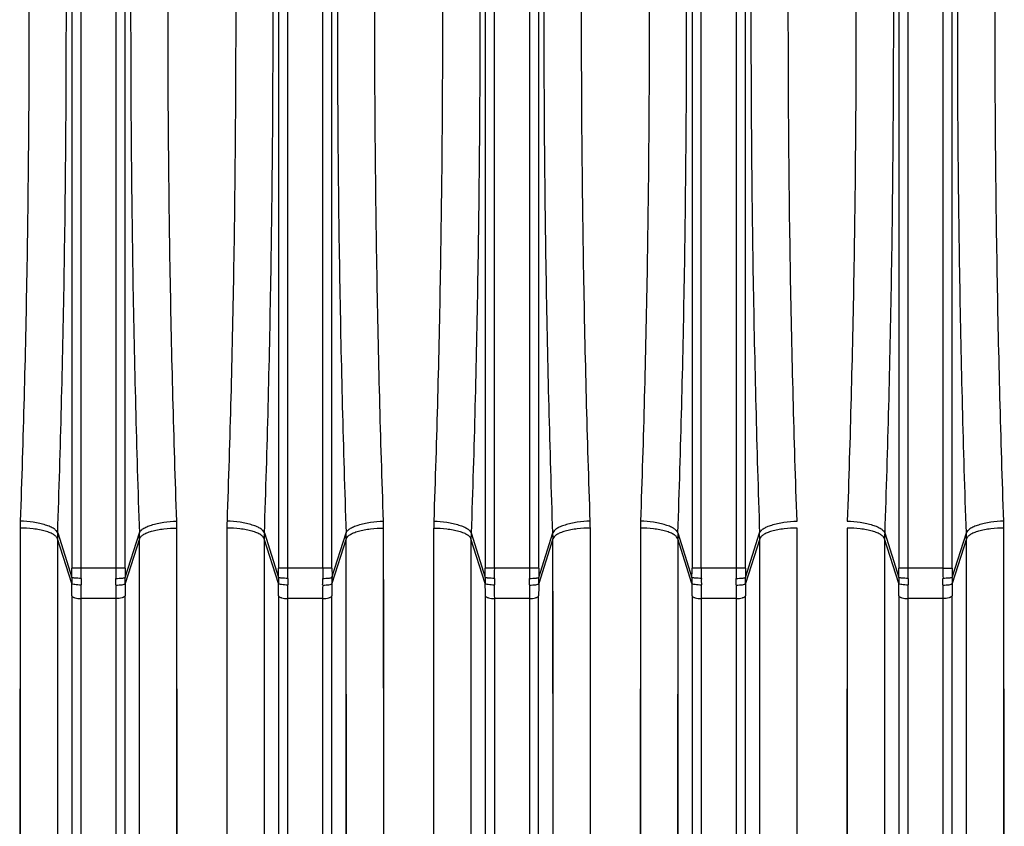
# Model space of a CAD drawing. Extents: x -1404 to 1181, y 8 to 1628.
# Tile 40 of 75: x -677 to -572, y 1373 to 1458. Entities that reach past the tile are written whole.
import ezdxf

# ---------------------------------------------------------------- set-up
doc = ezdxf.new("R2010")
doc.units = 0
doc.header["$LTSCALE"] = 65.395
doc.layers.add('SG48_1', color=7, linetype='CONTINUOUS')

msp = doc.modelspace()

# ---------------------------------------------------------------- linework, layer by layer
at = {"layer": 'SG48_1', "color": 9, "linetype": 'CONTINUOUS'}
for p, q in [((-671.25, 1516.71), (-671.25, 1399.99)), ((-670.26, 1399.99), (-670.26, 1516.71)), ((-666.56, 1516.71), (-666.56, 1399.99)), ((-665.56, 1399.99), (-665.56, 1516.71)), ((-649.25, 1516.71), (-649.25, 1399.99)), ((-648.26, 1399.99), (-648.26, 1516.71)), ((-644.56, 1516.71), (-644.56, 1399.99)), ((-643.56, 1399.99), (-643.56, 1516.71)), ((-627.25, 1516.71), (-627.25, 1399.99)), ((-626.26, 1399.99), (-626.26, 1516.71)), ((-622.56, 1516.71), (-622.56, 1399.99)), ((-621.56, 1399.99), (-621.56, 1516.71)), ((-605.25, 1516.71), (-605.25, 1399.99)), ((-604.26, 1399.99), (-604.26, 1516.71)), ((-600.56, 1516.71), (-600.56, 1399.99)), ((-599.56, 1399.99), (-599.56, 1516.71)), ((-583.25, 1516.71), (-583.25, 1399.99)), ((-582.26, 1399.99), (-582.26, 1516.71)), ((-578.56, 1516.71), (-578.56, 1399.99)), ((-577.56, 1399.99), (-577.56, 1516.71)), ((-672.77, 1403.11), (-672.81, 1307.58)), ((-671.26, 1398.35), (-672.77, 1403.11)), ((-672.75, 1403.74), (-671.26, 1399.01)), ((-665.56, 1399.01), (-664.06, 1403.74)), ((-664.05, 1403.11), (-665.56, 1398.35)), ((-664, 1307.58), (-664.05, 1403.11)), ((-664.04, 1392.01), (-664.05, 1403.11)), ((-650.77, 1403.11), (-650.81, 1307.58)), ((-649.26, 1398.35), (-650.77, 1403.11)), ((-650.75, 1403.74), (-649.26, 1399.01)), ((-643.56, 1399.01), (-642.06, 1403.74)), ((-642.05, 1403.11), (-643.56, 1398.35)), ((-642, 1307.58), (-642.05, 1403.11)), ((-642.04, 1392.01), (-642.05, 1403.11)), ((-628.77, 1403.11), (-628.81, 1307.58)), ((-627.26, 1398.35), (-628.77, 1403.11)), ((-628.75, 1403.74), (-627.26, 1399.01)), ((-621.56, 1399.01), (-620.06, 1403.74)), ((-620.05, 1403.11), (-621.56, 1398.35)), ((-620, 1307.58), (-620.05, 1403.11)), ((-620.04, 1392.01), (-620.05, 1403.11)), ((-606.77, 1403.11), (-606.81, 1307.58)), ((-605.26, 1398.35), (-606.77, 1403.11)), ((-606.75, 1403.74), (-605.26, 1399.01)), ((-599.56, 1399.01), (-598.06, 1403.74)), ((-598.05, 1403.11), (-599.56, 1398.35)), ((-598, 1307.58), (-598.05, 1403.11)), ((-598.04, 1392.01), (-598.05, 1403.11)), ((-584.77, 1403.11), (-584.81, 1307.58)), ((-583.26, 1398.35), (-584.77, 1403.11)), ((-584.75, 1403.74), (-583.26, 1399.01)), ((-577.56, 1399.01), (-576.06, 1403.74)), ((-576.05, 1403.11), (-577.56, 1398.35)), ((-576, 1307.58), (-576.05, 1403.11)), ((-576.04, 1392.01), (-576.05, 1403.11)), ((-665.56, 1399.99), (-671.25, 1399.99)), ((-643.56, 1399.99), (-649.25, 1399.99)), ((-621.56, 1399.99), (-627.25, 1399.99)), ((-599.56, 1399.99), (-605.25, 1399.99)), ((-578.56, 1399.99), (-583.25, 1399.99)), ((-671.25, 1397.05), (-671.25, 1297.34)), ((-670.25, 1296.58), (-670.25, 1396.76)), ((-666.56, 1396.76), (-670.25, 1396.76)), ((-666.56, 1396.76), (-666.56, 1296.58)), ((-665.57, 1297.34), (-665.57, 1397.05)), ((-649.25, 1397.05), (-649.25, 1297.34)), ((-648.25, 1296.58), (-648.25, 1396.76)), ((-644.56, 1396.76), (-648.25, 1396.76)), ((-644.56, 1396.76), (-644.56, 1296.58)), ((-643.57, 1297.34), (-643.57, 1397.05)), ((-627.25, 1397.05), (-627.25, 1297.34)), ((-626.25, 1296.58), (-626.25, 1396.76)), ((-622.56, 1396.76), (-626.25, 1396.76)), ((-622.56, 1396.76), (-622.56, 1296.58)), ((-621.57, 1297.34), (-621.57, 1397.05)), ((-605.25, 1397.05), (-605.25, 1297.34)), ((-600.56, 1396.76), (-604.25, 1396.76)), ((-604.25, 1296.58), (-604.25, 1396.76)), ((-600.56, 1396.76), (-600.56, 1296.58)), ((-599.57, 1297.34), (-599.57, 1397.05)), ((-583.25, 1397.05), (-583.25, 1297.34)), ((-578.56, 1396.76), (-582.25, 1396.76)), ((-582.25, 1296.58), (-582.25, 1396.76)), ((-578.56, 1396.76), (-578.56, 1296.58)), ((-577.57, 1297.34), (-577.57, 1397.05))]:
    msp.add_line(p, q, dxfattribs=at)
at = {"layer": 'SG48_1', "color": 2, "linetype": 'CONTINUOUS'}
for p, q in [((-676.75, 1404.26), (-676.79, 1310.71)), ((-660.02, 1310.71), (-660.07, 1404.26)), ((-660.06, 1393.39), (-660.07, 1404.26)), ((-654.75, 1404.26), (-654.79, 1310.71)), ((-638.02, 1310.71), (-638.07, 1404.26)), ((-638.06, 1393.39), (-638.07, 1404.26)), ((-632.75, 1404.26), (-632.79, 1310.71)), ((-616.02, 1310.71), (-616.07, 1404.26)), ((-616.06, 1393.39), (-616.07, 1404.26)), ((-610.75, 1404.26), (-610.79, 1310.71)), ((-594.02, 1310.71), (-594.07, 1404.26)), ((-594.06, 1393.39), (-594.07, 1404.26)), ((-588.75, 1404.26), (-588.79, 1310.71)), ((-572.02, 1310.71), (-572.07, 1404.26)), ((-572.06, 1393.39), (-572.07, 1404.26)), ((-578.56, 1399.99), (-577.56, 1399.99))]:
    msp.add_line(p, q, dxfattribs=at)
for points in [[(-676.75, 1404.26), (-676.75, 1393.39), (-676.75, 1389.83), (-676.75, 1386.31), (-676.75, 1382.82), (-676.75, 1379.38), (-676.75, 1375.97), (-676.75, 1372.61), (-676.76, 1369.29), (-676.76, 1366.02)], [(-654.75, 1404.26), (-654.75, 1393.39), (-654.75, 1389.83), (-654.75, 1386.31), (-654.75, 1382.82), (-654.75, 1379.38), (-654.75, 1375.97), (-654.75, 1372.61), (-654.76, 1369.29), (-654.76, 1366.02)], [(-632.75, 1404.26), (-632.75, 1393.39), (-632.75, 1389.83), (-632.75, 1386.31), (-632.75, 1382.82), (-632.75, 1379.38), (-632.75, 1375.97), (-632.75, 1372.61), (-632.76, 1369.29), (-632.76, 1366.02)], [(-610.75, 1404.26), (-610.75, 1393.39), (-610.75, 1389.83), (-610.75, 1386.31), (-610.75, 1382.82), (-610.75, 1379.38), (-610.75, 1375.97), (-610.75, 1372.61), (-610.76, 1369.29), (-610.76, 1366.02)], [(-588.75, 1404.26), (-588.75, 1393.39), (-588.75, 1389.83), (-588.75, 1386.31), (-588.75, 1382.82), (-588.75, 1379.38), (-588.75, 1375.97), (-588.75, 1372.61), (-588.76, 1369.29), (-588.76, 1366.02)], [(-660.06, 1375.97), (-660.06, 1382.82), (-660.06, 1386.31), (-660.06, 1389.83), (-660.06, 1393.39)], [(-638.06, 1375.97), (-638.06, 1382.82), (-638.06, 1386.31), (-638.06, 1389.83), (-638.06, 1393.39)], [(-616.06, 1375.97), (-616.06, 1382.82), (-616.06, 1386.31), (-616.06, 1389.83), (-616.06, 1393.39)], [(-594.06, 1375.97), (-594.06, 1382.82), (-594.06, 1386.31), (-594.06, 1389.83), (-594.06, 1393.39)], [(-572.06, 1375.97), (-572.06, 1382.82), (-572.06, 1386.31), (-572.06, 1389.83), (-572.06, 1393.39)], [(-660.05, 1347.44), (-660.05, 1353.42), (-660.05, 1356.49), (-660.05, 1359.62), (-660.05, 1362.79), (-660.06, 1366.02), (-660.06, 1369.29), (-660.06, 1372.61), (-660.06, 1375.97)], [(-638.05, 1347.44), (-638.05, 1353.42), (-638.05, 1356.49), (-638.05, 1359.62), (-638.05, 1362.79), (-638.06, 1366.02), (-638.06, 1369.29), (-638.06, 1372.61), (-638.06, 1375.97)], [(-616.05, 1347.44), (-616.05, 1353.42), (-616.05, 1356.49), (-616.05, 1359.62), (-616.05, 1362.79), (-616.06, 1366.02), (-616.06, 1369.29), (-616.06, 1372.61), (-616.06, 1375.97)], [(-594.05, 1347.44), (-594.05, 1353.42), (-594.05, 1356.49), (-594.05, 1359.62), (-594.05, 1362.79), (-594.06, 1366.02), (-594.06, 1369.29), (-594.06, 1372.61), (-594.06, 1375.97)], [(-572.05, 1347.44), (-572.05, 1353.42), (-572.05, 1356.49), (-572.05, 1359.62), (-572.05, 1362.79), (-572.06, 1366.02), (-572.06, 1369.29), (-572.06, 1372.61), (-572.06, 1375.97)]]:
    msp.add_lwpolyline(points, dxfattribs=at)
at = {"layer": 'SG48_1', "color": 9, "linetype": 'CONTINUOUS'}
for points in [[(-672.77, 1403.11), (-672.77, 1392.01), (-672.77, 1388.38), (-672.77, 1384.78), (-672.77, 1381.22), (-672.77, 1377.7), (-672.77, 1374.22), (-672.77, 1370.79), (-672.78, 1367.4), (-672.78, 1364.05)], [(-650.77, 1403.11), (-650.77, 1392.01), (-650.77, 1388.38), (-650.77, 1384.78), (-650.77, 1381.22), (-650.77, 1377.7), (-650.77, 1374.22), (-650.77, 1370.79), (-650.78, 1367.4), (-650.78, 1364.05)], [(-628.77, 1403.11), (-628.77, 1392.01), (-628.77, 1388.38), (-628.77, 1384.78), (-628.77, 1381.22), (-628.77, 1377.7), (-628.77, 1374.22), (-628.77, 1370.79), (-628.78, 1367.4), (-628.78, 1364.05)], [(-606.77, 1403.11), (-606.77, 1392.01), (-606.77, 1388.38), (-606.77, 1384.78), (-606.77, 1381.22), (-606.77, 1377.7), (-606.77, 1374.22), (-606.77, 1370.79), (-606.78, 1367.4), (-606.78, 1364.05)], [(-584.77, 1403.11), (-584.77, 1392.01), (-584.77, 1388.38), (-584.77, 1384.78), (-584.77, 1381.22), (-584.77, 1377.7), (-584.77, 1374.22), (-584.77, 1370.79), (-584.78, 1367.4), (-584.78, 1364.05)], [(-664.04, 1374.23), (-664.04, 1381.22), (-664.04, 1384.78), (-664.04, 1388.38), (-664.04, 1392.01)], [(-642.04, 1374.23), (-642.04, 1381.22), (-642.04, 1384.78), (-642.04, 1388.38), (-642.04, 1392.01)], [(-620.04, 1374.23), (-620.04, 1381.22), (-620.04, 1384.78), (-620.04, 1388.38), (-620.04, 1392.01)], [(-598.04, 1374.23), (-598.04, 1381.22), (-598.04, 1384.78), (-598.04, 1388.38), (-598.04, 1392.01)], [(-576.04, 1374.23), (-576.04, 1381.22), (-576.04, 1384.78), (-576.04, 1388.38), (-576.04, 1392.01)], [(-664.03, 1345.1), (-664.03, 1351.2), (-664.03, 1354.34), (-664.03, 1357.53), (-664.03, 1360.77), (-664.04, 1364.06), (-664.04, 1367.41), (-664.04, 1370.8), (-664.04, 1374.23)], [(-642.03, 1345.1), (-642.03, 1351.2), (-642.03, 1354.34), (-642.03, 1357.53), (-642.03, 1360.77), (-642.04, 1364.06), (-642.04, 1367.41), (-642.04, 1370.8), (-642.04, 1374.23)], [(-620.03, 1345.1), (-620.03, 1351.2), (-620.03, 1354.34), (-620.03, 1357.53), (-620.03, 1360.77), (-620.04, 1364.06), (-620.04, 1367.41), (-620.04, 1370.8), (-620.04, 1374.23)], [(-598.03, 1345.1), (-598.03, 1351.2), (-598.03, 1354.34), (-598.03, 1357.53), (-598.03, 1360.77), (-598.04, 1364.06), (-598.04, 1367.41), (-598.04, 1370.8), (-598.04, 1374.23)], [(-576.03, 1345.1), (-576.03, 1351.2), (-576.03, 1354.34), (-576.03, 1357.53), (-576.03, 1360.77), (-576.04, 1364.06), (-576.04, 1367.41), (-576.04, 1370.8), (-576.04, 1374.23)]]:
    msp.add_lwpolyline(points, dxfattribs=at)
at = {"layer": 'SG48_1', "color": 2, "linetype": 'CONTINUOUS'}
for centre, radius, start, end in [((-655.93, 1404.26), 20.81, 177.962, 179.9883), ((-680.88, 1404.26), 20.81, 0.0119, 2.038), ((-633.93, 1404.26), 20.81, 177.962, 179.9883), ((-658.88, 1404.26), 20.81, 0.0119, 2.038), ((-611.93, 1404.26), 20.81, 177.962, 179.9883), ((-636.88, 1404.26), 20.81, 0.0119, 2.038), ((-589.93, 1404.26), 20.81, 177.962, 179.9883), ((-592.88, 1404.26), 20.81, 0.0119, 2.038), ((-616.31, 1403.11), 18.26, 0.0188, 1.988), ((-566.5, 1403.11), 18.26, 178.0119, 179.9812), ((-473.4, 1399.99), 105.15, 179.9992, 180.5894), ((-492.41, 1399.99), 85.15, 179.9991, 180.6551), ((-555.87, 1396.75), 110.69, 179.2477, 179.9959), ((-574.07, 1397.03), 91.5, 179.1726, 179.9876), ((-467.87, 1396.75), 110.69, 179.2477, 179.996), ((-486.07, 1397.03), 91.5, 179.1726, 179.9876)]:
    msp.add_arc(centre, radius, start, end, dxfattribs=at)
at = {"layer": 'SG48_1', "color": 9, "linetype": 'CONTINUOUS'}
for centre, radius, start, end in [((-654.58, 1403.11), 18.19, 178.0074, 179.9849), ((-682.23, 1403.11), 18.19, 0.0151, 1.9926), ((-632.58, 1403.11), 18.19, 178.0074, 179.9849), ((-660.23, 1403.11), 18.19, 0.0151, 1.9926), ((-610.58, 1403.11), 18.19, 178.0074, 179.9849), ((-638.23, 1403.11), 18.19, 0.0151, 1.9926), ((-588.58, 1403.11), 18.19, 178.0074, 179.9849), ((-594.23, 1403.11), 18.19, 0.0151, 1.9926), ((-756.38, 1399.99), 85.13, 359.3448, 0.001), ((-775.34, 1399.99), 105.09, 359.4104, 0.0009), ((-561.46, 1399.99), 105.09, 179.9991, 180.5896), ((-580.43, 1399.99), 85.13, 179.999, 180.6552), ((-734.38, 1399.99), 85.13, 359.3448, 0.001), ((-753.34, 1399.99), 105.09, 359.4104, 0.0009), ((-539.46, 1399.99), 105.09, 179.9991, 180.5896), ((-558.43, 1399.99), 85.13, 179.999, 180.6552), ((-712.38, 1399.99), 85.13, 359.3448, 0.001), ((-731.34, 1399.99), 105.09, 359.4104, 0.0009), ((-517.46, 1399.99), 105.09, 179.9991, 180.5896), ((-536.43, 1399.99), 85.13, 179.999, 180.6552), ((-690.38, 1399.99), 85.13, 359.3448, 0.001), ((-709.34, 1399.99), 105.09, 359.4104, 0.0009), ((-495.46, 1399.99), 105.09, 179.9991, 180.5896), ((-514.43, 1399.99), 85.13, 179.999, 180.6552), ((-668.38, 1399.99), 85.13, 359.3448, 0.001), ((-687.34, 1399.99), 105.09, 359.4104, 0.0009), ((-645.99, 1398.69), 25.27, 179.2729, 180.7762), ((-640.09, 1398.59), 30.17, 179.4007, 180.7331), ((-696.72, 1398.59), 30.17, 359.2671, 0.5993), ((-690.82, 1398.69), 25.27, 359.2238, 0.7271), ((-623.99, 1398.69), 25.27, 179.2729, 180.7762), ((-618.09, 1398.59), 30.17, 179.4007, 180.7331), ((-674.72, 1398.59), 30.17, 359.267, 0.5993), ((-668.82, 1398.69), 25.27, 359.2238, 0.7271), ((-601.99, 1398.69), 25.27, 179.2729, 180.7762), ((-596.09, 1398.59), 30.17, 179.4007, 180.7331), ((-652.72, 1398.59), 30.17, 359.267, 0.5993), ((-646.82, 1398.69), 25.27, 359.2238, 0.7271), ((-579.99, 1398.69), 25.27, 179.2729, 180.7762), ((-574.09, 1398.59), 30.17, 179.4007, 180.7331), ((-630.72, 1398.59), 30.17, 359.267, 0.5993), ((-624.82, 1398.69), 25.27, 359.2238, 0.7271), ((-557.99, 1398.69), 25.27, 179.2729, 180.7762), ((-552.09, 1398.59), 30.17, 179.4007, 180.7331), ((-608.72, 1398.59), 30.17, 359.267, 0.5992), ((-602.82, 1398.69), 25.27, 359.2238, 0.7271), ((-761.03, 1397.04), 89.79, 0.0047, 0.8352), ((-783.09, 1396.74), 112.84, 0.0112, 0.7451), ((-739.03, 1397.04), 89.79, 0.0047, 0.8352), ((-761.09, 1396.74), 112.84, 0.0112, 0.7451), ((-533.87, 1396.75), 110.69, 179.2477, 179.996), ((-552.04, 1397.03), 91.53, 179.1727, 179.9874), ((-717.03, 1397.04), 89.79, 0.0047, 0.8352), ((-739.09, 1396.74), 112.84, 0.0112, 0.7451), ((-511.87, 1396.75), 110.69, 179.2477, 179.996), ((-530.04, 1397.03), 91.53, 179.1727, 179.9874), ((-695.03, 1397.04), 89.79, 0.0047, 0.8352), ((-717.09, 1396.74), 112.84, 0.0112, 0.7451), ((-489.87, 1396.75), 110.69, 179.2477, 179.996), ((-508.04, 1397.03), 91.53, 179.1727, 179.9874), ((-673.03, 1397.04), 89.79, 0.0047, 0.8352), ((-695.09, 1396.74), 112.84, 0.0112, 0.7451)]:
    msp.add_arc(centre, radius, start, end, dxfattribs=at)
for points, knots in [([(-672.75, 1403.74), (-672.44, 1412.72), (-671.98, 1430.92), (-671.75, 1458.35), (-671.98, 1485.78), (-672.44, 1503.98), (-672.75, 1512.96)], [0, 0, 0, 0, 0.246782, 0.5, 0.753218, 1, 1, 1, 1]), ([(-664.06, 1512.96), (-664.37, 1503.98), (-664.83, 1485.78), (-665.06, 1458.35), (-664.83, 1430.92), (-664.37, 1412.72), (-664.06, 1403.74)], [0, 0, 0, 0, 0.246782, 0.5, 0.753218, 1, 1, 1, 1]), ([(-650.75, 1403.74), (-650.44, 1412.72), (-649.98, 1430.92), (-649.75, 1458.35), (-649.98, 1485.78), (-650.44, 1503.98), (-650.75, 1512.96)], [0, 0, 0, 0, 0.246782, 0.5, 0.753218, 1, 1, 1, 1]), ([(-642.06, 1512.96), (-642.37, 1503.98), (-642.83, 1485.78), (-643.06, 1458.35), (-642.83, 1430.92), (-642.37, 1412.72), (-642.06, 1403.74)], [0, 0, 0, 0, 0.246782, 0.5, 0.753218, 1, 1, 1, 1]), ([(-628.75, 1512.96), (-628.44, 1503.98), (-627.98, 1485.78), (-627.75, 1458.35), (-627.98, 1430.92), (-628.44, 1412.72), (-628.75, 1403.74)], [0, 0, 0, 0, 0.246782, 0.5, 0.753218, 1, 1, 1, 1]), ([(-620.06, 1403.74), (-620.37, 1412.72), (-620.83, 1430.92), (-621.06, 1458.35), (-620.83, 1485.78), (-620.37, 1503.98), (-620.06, 1512.96)], [0, 0, 0, 0, 0.246782, 0.5, 0.753218, 1, 1, 1, 1]), ([(-606.75, 1403.74), (-606.44, 1412.72), (-605.98, 1430.92), (-605.75, 1458.35), (-605.98, 1485.78), (-606.44, 1503.98), (-606.75, 1512.96)], [0, 0, 0, 0, 0.246782, 0.5, 0.753218, 1, 1, 1, 1]), ([(-598.06, 1512.96), (-598.37, 1503.98), (-598.83, 1485.78), (-599.06, 1458.35), (-598.83, 1430.92), (-598.37, 1412.72), (-598.06, 1403.74)], [0, 0, 0, 0, 0.246782, 0.5, 0.753218, 1, 1, 1, 1]), ([(-584.75, 1512.96), (-584.44, 1503.98), (-583.98, 1485.78), (-583.75, 1458.35), (-583.98, 1430.92), (-584.44, 1412.72), (-584.75, 1403.74)], [0, 0, 0, 0, 0.246782, 0.5, 0.753218, 1, 1, 1, 1]), ([(-576.06, 1403.74), (-576.37, 1412.72), (-576.83, 1430.92), (-577.06, 1458.35), (-576.83, 1485.78), (-576.37, 1503.98), (-576.06, 1512.96)], [0, 0, 0, 0, 0.246782, 0.5, 0.753218, 1, 1, 1, 1]), ([(-672.75, 1403.74), (-672.78, 1403.82), (-672.89, 1403.99), (-673.16, 1404.21), (-673.56, 1404.42), (-674.07, 1404.6), (-674.68, 1404.76), (-675.57, 1404.92), (-676.27, 1404.98), (-676.73, 1405)], [0, 0, 0, 0, 0.058511, 0.137285, 0.241018, 0.368995, 0.516603, 0.676506, 1, 1, 1, 1]), ([(-664.06, 1403.74), (-664.03, 1403.82), (-663.92, 1403.99), (-663.65, 1404.21), (-663.25, 1404.42), (-662.74, 1404.6), (-662.13, 1404.76), (-661.24, 1404.92), (-660.54, 1404.98), (-660.08, 1405)], [0, 0, 0, 0, 0.058511, 0.137286, 0.24102, 0.368998, 0.516605, 0.676508, 1, 1, 1, 1]), ([(-650.75, 1403.74), (-650.78, 1403.82), (-650.89, 1403.99), (-651.16, 1404.21), (-651.56, 1404.42), (-652.07, 1404.6), (-652.68, 1404.76), (-653.57, 1404.92), (-654.27, 1404.98), (-654.73, 1405)], [0, 0, 0, 0, 0.058511, 0.137285, 0.241018, 0.368995, 0.516603, 0.676506, 1, 1, 1, 1]), ([(-642.06, 1403.74), (-642.03, 1403.82), (-641.92, 1403.99), (-641.65, 1404.21), (-641.25, 1404.42), (-640.74, 1404.6), (-640.13, 1404.76), (-639.24, 1404.92), (-638.54, 1404.98), (-638.08, 1405)], [0, 0, 0, 0, 0.058511, 0.137286, 0.24102, 0.368998, 0.516605, 0.676508, 1, 1, 1, 1]), ([(-632.73, 1405), (-632.27, 1404.98), (-631.57, 1404.92), (-630.68, 1404.76), (-630.07, 1404.6), (-629.56, 1404.42), (-629.16, 1404.21), (-628.89, 1403.99), (-628.78, 1403.82), (-628.75, 1403.74)], [0, 0, 0, 0, 0.323492, 0.483395, 0.631002, 0.758979, 0.862714, 0.941489, 1, 1, 1, 1]), ([(-616.08, 1405), (-616.54, 1404.98), (-617.24, 1404.92), (-618.13, 1404.76), (-618.74, 1404.6), (-619.25, 1404.42), (-619.65, 1404.21), (-619.92, 1403.99), (-620.03, 1403.82), (-620.06, 1403.74)], [0, 0, 0, 0, 0.323494, 0.483398, 0.631005, 0.758982, 0.862716, 0.94149, 1, 1, 1, 1]), ([(-606.75, 1403.74), (-606.78, 1403.82), (-606.89, 1403.99), (-607.16, 1404.21), (-607.56, 1404.42), (-608.07, 1404.6), (-608.68, 1404.76), (-609.57, 1404.92), (-610.27, 1404.98), (-610.73, 1405)], [0, 0, 0, 0, 0.058511, 0.137285, 0.241018, 0.368995, 0.516603, 0.676506, 1, 1, 1, 1]), ([(-572.08, 1405), (-572.54, 1404.98), (-573.24, 1404.92), (-574.13, 1404.76), (-574.74, 1404.6), (-575.25, 1404.42), (-575.65, 1404.21), (-575.92, 1403.99), (-576.03, 1403.82), (-576.06, 1403.74)], [0, 0, 0, 0, 0.323494, 0.483398, 0.631005, 0.758982, 0.862716, 0.94149, 1, 1, 1, 1]), ([(-672.77, 1403.11), (-672.79, 1403.19), (-672.9, 1403.36), (-673.17, 1403.58), (-673.57, 1403.77), (-674.09, 1403.95), (-674.69, 1404.09), (-675.59, 1404.22), (-676.28, 1404.26), (-676.75, 1404.26)], [0, 0, 0, 0, 0.058603, 0.137034, 0.2403, 0.367904, 0.515361, 0.675399, 1, 1, 1, 1]), ([(-664.05, 1403.11), (-664.02, 1403.19), (-663.91, 1403.36), (-663.64, 1403.58), (-663.24, 1403.77), (-662.73, 1403.95), (-662.12, 1404.09), (-661.22, 1404.22), (-660.53, 1404.26), (-660.07, 1404.26)], [0, 0, 0, 0, 0.058603, 0.137033, 0.240299, 0.367902, 0.51536, 0.675397, 1, 1, 1, 1]), ([(-650.77, 1403.11), (-650.79, 1403.19), (-650.9, 1403.36), (-651.17, 1403.58), (-651.57, 1403.77), (-652.09, 1403.95), (-652.69, 1404.09), (-653.59, 1404.22), (-654.28, 1404.26), (-654.75, 1404.26)], [0, 0, 0, 0, 0.058603, 0.137034, 0.2403, 0.367904, 0.515361, 0.675399, 1, 1, 1, 1]), ([(-642.05, 1403.11), (-642.02, 1403.19), (-641.91, 1403.36), (-641.64, 1403.58), (-641.24, 1403.77), (-640.73, 1403.95), (-640.12, 1404.09), (-639.22, 1404.22), (-638.53, 1404.26), (-638.07, 1404.26)], [0, 0, 0, 0, 0.058603, 0.137033, 0.240299, 0.367902, 0.51536, 0.675397, 1, 1, 1, 1]), ([(-632.75, 1404.26), (-632.28, 1404.26), (-631.59, 1404.22), (-630.69, 1404.09), (-630.09, 1403.95), (-629.57, 1403.77), (-629.17, 1403.58), (-628.9, 1403.36), (-628.79, 1403.19), (-628.77, 1403.11)], [0, 0, 0, 0, 0.324602, 0.48464, 0.632097, 0.7597, 0.862967, 0.941397, 1, 1, 1, 1]), ([(-616.07, 1404.26), (-616.53, 1404.26), (-617.22, 1404.22), (-618.12, 1404.09), (-618.73, 1403.95), (-619.24, 1403.77), (-619.64, 1403.58), (-619.91, 1403.36), (-620.02, 1403.19), (-620.05, 1403.11)], [0, 0, 0, 0, 0.324601, 0.484639, 0.632096, 0.7597, 0.862966, 0.941397, 1, 1, 1, 1]), ([(-606.77, 1403.11), (-606.79, 1403.19), (-606.9, 1403.36), (-607.17, 1403.58), (-607.57, 1403.77), (-608.09, 1403.95), (-608.69, 1404.09), (-609.59, 1404.22), (-610.28, 1404.26), (-610.75, 1404.26)], [0, 0, 0, 0, 0.058603, 0.137034, 0.2403, 0.367904, 0.515361, 0.675399, 1, 1, 1, 1]), ([(-572.07, 1404.26), (-572.53, 1404.26), (-573.22, 1404.22), (-574.12, 1404.09), (-574.73, 1403.95), (-575.24, 1403.77), (-575.64, 1403.58), (-575.91, 1403.36), (-576.02, 1403.19), (-576.05, 1403.11)], [0, 0, 0, 0, 0.324601, 0.484639, 0.632096, 0.7597, 0.862966, 0.941397, 1, 1, 1, 1]), ([(-670.26, 1398.9), (-670.38, 1398.91), (-670.6, 1398.91), (-670.87, 1398.93), (-671.05, 1398.95), (-671.15, 1398.97), (-671.21, 1398.99), (-671.25, 1399), (-671.26, 1399.01)], [0, 0, 0, 0, 0.344893, 0.666657, 0.795772, 0.895418, 0.962627, 1, 1, 1, 1]), ([(-666.55, 1398.9), (-666.44, 1398.91), (-666.21, 1398.91), (-665.95, 1398.93), (-665.76, 1398.95), (-665.66, 1398.97), (-665.6, 1398.99), (-665.56, 1399), (-665.56, 1399.01)], [0, 0, 0, 0, 0.344893, 0.666657, 0.795772, 0.895418, 0.962627, 1, 1, 1, 1]), ([(-648.26, 1398.9), (-648.38, 1398.91), (-648.6, 1398.91), (-648.87, 1398.93), (-649.05, 1398.95), (-649.15, 1398.97), (-649.21, 1398.99), (-649.25, 1399), (-649.26, 1399.01)], [0, 0, 0, 0, 0.344893, 0.666657, 0.795772, 0.895418, 0.962627, 1, 1, 1, 1]), ([(-644.55, 1398.9), (-644.44, 1398.91), (-644.21, 1398.91), (-643.95, 1398.93), (-643.76, 1398.95), (-643.66, 1398.97), (-643.6, 1398.99), (-643.56, 1399), (-643.56, 1399.01)], [0, 0, 0, 0, 0.344893, 0.666657, 0.795772, 0.895418, 0.962627, 1, 1, 1, 1]), ([(-626.26, 1398.9), (-626.38, 1398.91), (-626.6, 1398.91), (-626.87, 1398.93), (-627.05, 1398.95), (-627.15, 1398.97), (-627.21, 1398.99), (-627.25, 1399), (-627.26, 1399.01)], [0, 0, 0, 0, 0.344893, 0.666657, 0.795772, 0.895418, 0.962627, 1, 1, 1, 1]), ([(-622.55, 1398.9), (-622.44, 1398.91), (-622.21, 1398.91), (-621.95, 1398.93), (-621.76, 1398.95), (-621.66, 1398.97), (-621.6, 1398.99), (-621.56, 1399), (-621.56, 1399.01)], [0, 0, 0, 0, 0.344893, 0.666657, 0.795772, 0.895418, 0.962627, 1, 1, 1, 1]), ([(-604.26, 1398.9), (-604.38, 1398.91), (-604.6, 1398.91), (-604.87, 1398.93), (-605.05, 1398.95), (-605.15, 1398.97), (-605.21, 1398.99), (-605.25, 1399), (-605.26, 1399.01)], [0, 0, 0, 0, 0.344893, 0.666657, 0.795772, 0.895418, 0.962627, 1, 1, 1, 1]), ([(-600.55, 1398.9), (-600.44, 1398.91), (-600.21, 1398.91), (-599.95, 1398.93), (-599.76, 1398.95), (-599.66, 1398.97), (-599.6, 1398.99), (-599.56, 1399), (-599.56, 1399.01)], [0, 0, 0, 0, 0.344893, 0.666657, 0.795772, 0.895418, 0.962627, 1, 1, 1, 1]), ([(-582.26, 1398.9), (-582.38, 1398.91), (-582.6, 1398.91), (-582.87, 1398.93), (-583.05, 1398.95), (-583.15, 1398.97), (-583.21, 1398.99), (-583.25, 1399), (-583.26, 1399.01)], [0, 0, 0, 0, 0.344893, 0.666657, 0.795772, 0.895418, 0.962627, 1, 1, 1, 1]), ([(-670.26, 1398.2), (-670.38, 1398.2), (-670.6, 1398.2), (-670.9, 1398.23), (-671.11, 1398.27), (-671.22, 1398.31), (-671.25, 1398.34), (-671.26, 1398.35)], [0, 0, 0, 0, 0.340833, 0.659432, 0.887772, 0.957173, 1, 1, 1, 1]), ([(-648.26, 1398.2), (-648.38, 1398.2), (-648.6, 1398.2), (-648.9, 1398.23), (-649.11, 1398.27), (-649.22, 1398.31), (-649.25, 1398.34), (-649.26, 1398.35)], [0, 0, 0, 0, 0.340833, 0.659432, 0.887772, 0.957173, 1, 1, 1, 1]), ([(-644.55, 1398.2), (-644.43, 1398.2), (-644.21, 1398.2), (-643.91, 1398.23), (-643.71, 1398.27), (-643.6, 1398.31), (-643.56, 1398.34), (-643.56, 1398.35)], [0, 0, 0, 0, 0.352664, 0.659431, 0.88187, 0.953851, 1, 1, 1, 1]), ([(-626.26, 1398.2), (-626.38, 1398.2), (-626.6, 1398.2), (-626.9, 1398.23), (-627.11, 1398.27), (-627.22, 1398.31), (-627.25, 1398.34), (-627.26, 1398.35)], [0, 0, 0, 0, 0.340833, 0.659432, 0.887772, 0.957173, 1, 1, 1, 1]), ([(-622.55, 1398.2), (-622.43, 1398.2), (-622.21, 1398.2), (-621.91, 1398.23), (-621.71, 1398.27), (-621.6, 1398.31), (-621.56, 1398.34), (-621.56, 1398.35)], [0, 0, 0, 0, 0.352664, 0.659431, 0.88187, 0.953851, 1, 1, 1, 1]), ([(-604.26, 1398.2), (-604.38, 1398.2), (-604.6, 1398.2), (-604.9, 1398.23), (-605.11, 1398.27), (-605.22, 1398.31), (-605.25, 1398.34), (-605.26, 1398.35)], [0, 0, 0, 0, 0.340833, 0.659432, 0.887772, 0.957173, 1, 1, 1, 1]), ([(-600.55, 1398.2), (-600.43, 1398.2), (-600.21, 1398.2), (-599.91, 1398.23), (-599.71, 1398.27), (-599.6, 1398.31), (-599.56, 1398.34), (-599.56, 1398.35)], [0, 0, 0, 0, 0.352664, 0.659431, 0.88187, 0.953851, 1, 1, 1, 1]), ([(-582.26, 1398.2), (-582.38, 1398.2), (-582.6, 1398.2), (-582.9, 1398.23), (-583.11, 1398.27), (-583.22, 1398.31), (-583.25, 1398.34), (-583.26, 1398.35)], [0, 0, 0, 0, 0.340833, 0.659432, 0.887772, 0.957173, 1, 1, 1, 1]), ([(-671.25, 1397.05), (-671.23, 1397), (-671.16, 1396.94), (-671.04, 1396.88), (-670.86, 1396.82), (-670.59, 1396.77), (-670.37, 1396.76), (-670.25, 1396.76)], [0, 0, 0, 0, 0.13628, 0.240068, 0.367718, 0.675232, 1, 1, 1, 1]), ([(-649.25, 1397.05), (-649.23, 1397), (-649.16, 1396.94), (-649.04, 1396.88), (-648.86, 1396.82), (-648.59, 1396.77), (-648.37, 1396.76), (-648.25, 1396.76)], [0, 0, 0, 0, 0.13628, 0.240068, 0.367718, 0.675232, 1, 1, 1, 1]), ([(-644.56, 1396.76), (-644.45, 1396.76), (-644.22, 1396.77), (-643.95, 1396.82), (-643.77, 1396.88), (-643.65, 1396.94), (-643.58, 1397), (-643.57, 1397.05)], [0, 0, 0, 0, 0.324768, 0.632282, 0.759932, 0.86372, 1, 1, 1, 1]), ([(-627.25, 1397.05), (-627.23, 1397), (-627.16, 1396.94), (-627.04, 1396.88), (-626.86, 1396.82), (-626.59, 1396.77), (-626.37, 1396.76), (-626.25, 1396.76)], [0, 0, 0, 0, 0.13628, 0.240068, 0.367718, 0.675232, 1, 1, 1, 1]), ([(-622.56, 1396.76), (-622.45, 1396.76), (-622.22, 1396.77), (-621.95, 1396.82), (-621.77, 1396.88), (-621.65, 1396.94), (-621.58, 1397), (-621.57, 1397.05)], [0, 0, 0, 0, 0.324768, 0.632282, 0.759932, 0.86372, 1, 1, 1, 1]), ([(-605.25, 1397.05), (-605.23, 1397), (-605.16, 1396.94), (-605.04, 1396.88), (-604.86, 1396.82), (-604.59, 1396.77), (-604.37, 1396.76), (-604.25, 1396.76)], [0, 0, 0, 0, 0.13628, 0.240068, 0.367718, 0.675232, 1, 1, 1, 1]), ([(-600.56, 1396.76), (-600.45, 1396.76), (-600.22, 1396.77), (-599.95, 1396.82), (-599.77, 1396.88), (-599.65, 1396.94), (-599.58, 1397), (-599.57, 1397.05)], [0, 0, 0, 0, 0.324768, 0.632282, 0.759932, 0.86372, 1, 1, 1, 1]), ([(-583.25, 1397.05), (-583.23, 1397), (-583.16, 1396.94), (-583.04, 1396.88), (-582.86, 1396.82), (-582.59, 1396.77), (-582.37, 1396.76), (-582.25, 1396.76)], [0, 0, 0, 0, 0.13628, 0.240068, 0.367718, 0.675232, 1, 1, 1, 1])]:
    msp.add_open_spline(points, degree=3, knots=knots, dxfattribs=at)
at = {"layer": 'SG48_1', "color": 2, "linetype": 'CONTINUOUS'}
for points, knots in [([(-676.73, 1511.71), (-676.42, 1502.93), (-675.96, 1485.15), (-675.73, 1458.35), (-675.96, 1431.55), (-676.42, 1413.77), (-676.73, 1405)], [0, 0, 0, 0, 0.246786, 0.500001, 0.753216, 1, 1, 1, 1]), ([(-660.08, 1405), (-660.39, 1413.77), (-660.85, 1431.55), (-661.08, 1458.35), (-660.85, 1485.15), (-660.39, 1502.93), (-660.08, 1511.71)], [0, 0, 0, 0, 0.246786, 0.500001, 0.753216, 1, 1, 1, 1]), ([(-654.73, 1511.71), (-654.42, 1502.93), (-653.96, 1485.15), (-653.73, 1458.35), (-653.96, 1431.55), (-654.42, 1413.77), (-654.73, 1405)], [0, 0, 0, 0, 0.246786, 0.500001, 0.753216, 1, 1, 1, 1]), ([(-638.08, 1405), (-638.39, 1413.77), (-638.85, 1431.55), (-639.08, 1458.35), (-638.85, 1485.15), (-638.39, 1502.93), (-638.08, 1511.71)], [0, 0, 0, 0, 0.246786, 0.500001, 0.753216, 1, 1, 1, 1]), ([(-632.73, 1511.71), (-632.42, 1502.93), (-631.96, 1485.15), (-631.73, 1458.35), (-631.96, 1431.55), (-632.42, 1413.77), (-632.73, 1405)], [0, 0, 0, 0, 0.246784, 0.499999, 0.753214, 1, 1, 1, 1]), ([(-616.08, 1405), (-616.39, 1413.77), (-616.85, 1431.55), (-617.08, 1458.35), (-616.85, 1485.15), (-616.39, 1502.93), (-616.08, 1511.71)], [0, 0, 0, 0, 0.246784, 0.499999, 0.753214, 1, 1, 1, 1]), ([(-610.73, 1511.71), (-610.42, 1502.93), (-609.96, 1485.15), (-609.73, 1458.35), (-609.96, 1431.55), (-610.42, 1413.77), (-610.73, 1405)], [0, 0, 0, 0, 0.246786, 0.500001, 0.753216, 1, 1, 1, 1]), ([(-594.08, 1405), (-594.39, 1413.77), (-594.85, 1431.55), (-595.08, 1458.35), (-594.85, 1485.15), (-594.39, 1502.93), (-594.08, 1511.71)], [0, 0, 0, 0, 0.246786, 0.500001, 0.753216, 1, 1, 1, 1]), ([(-588.73, 1511.71), (-588.42, 1502.93), (-587.96, 1485.15), (-587.73, 1458.35), (-587.96, 1431.55), (-588.42, 1413.77), (-588.73, 1405)], [0, 0, 0, 0, 0.246784, 0.499999, 0.753214, 1, 1, 1, 1]), ([(-572.08, 1405), (-572.39, 1413.77), (-572.85, 1431.55), (-573.08, 1458.35), (-572.85, 1485.15), (-572.39, 1502.93), (-572.08, 1511.71)], [0, 0, 0, 0, 0.246784, 0.499999, 0.753214, 1, 1, 1, 1]), ([(-598.06, 1403.74), (-598.03, 1403.82), (-597.92, 1403.99), (-597.65, 1404.21), (-597.25, 1404.42), (-596.74, 1404.6), (-596.13, 1404.76), (-595.24, 1404.92), (-594.54, 1404.98), (-594.08, 1405)], [0, 0, 0, 0, 0.058512, 0.137288, 0.241022, 0.369, 0.516607, 0.676509, 1, 1, 1, 1]), ([(-588.73, 1405), (-588.27, 1404.98), (-587.57, 1404.92), (-586.68, 1404.76), (-586.07, 1404.6), (-585.56, 1404.42), (-585.16, 1404.21), (-584.89, 1403.99), (-584.78, 1403.82), (-584.75, 1403.74)], [0, 0, 0, 0, 0.323491, 0.483393, 0.631, 0.758978, 0.862712, 0.941488, 1, 1, 1, 1]), ([(-594.07, 1404.26), (-594.53, 1404.26), (-595.22, 1404.22), (-596.12, 1404.09), (-596.73, 1403.95), (-597.24, 1403.77), (-597.64, 1403.58), (-597.91, 1403.36), (-598.02, 1403.19), (-598.05, 1403.11)], [0, 0, 0, 0, 0.324601, 0.484638, 0.632096, 0.7597, 0.862966, 0.941397, 1, 1, 1, 1]), ([(-584.77, 1403.11), (-584.79, 1403.19), (-584.9, 1403.36), (-585.17, 1403.58), (-585.57, 1403.77), (-586.09, 1403.95), (-586.69, 1404.09), (-587.59, 1404.22), (-588.28, 1404.26), (-588.75, 1404.26)], [0, 0, 0, 0, 0.058603, 0.137034, 0.2403, 0.367904, 0.515361, 0.675399, 1, 1, 1, 1]), ([(-577.56, 1399.01), (-577.56, 1399), (-577.6, 1398.99), (-577.66, 1398.97), (-577.76, 1398.95), (-577.95, 1398.93), (-578.21, 1398.91), (-578.44, 1398.91), (-578.55, 1398.9)], [0, 0, 0, 0, 0.037373, 0.104582, 0.204228, 0.333344, 0.655108, 1, 1, 1, 1]), ([(-666.55, 1398.2), (-666.43, 1398.2), (-666.21, 1398.2), (-665.91, 1398.23), (-665.71, 1398.27), (-665.6, 1398.31), (-665.56, 1398.34), (-665.56, 1398.35)], [0, 0, 0, 0, 0.352663, 0.659429, 0.881866, 0.953848, 1, 1, 1, 1]), ([(-578.55, 1398.2), (-578.43, 1398.2), (-578.21, 1398.2), (-577.91, 1398.23), (-577.71, 1398.27), (-577.6, 1398.31), (-577.56, 1398.34), (-577.56, 1398.35)], [0, 0, 0, 0, 0.352663, 0.659429, 0.881866, 0.953848, 1, 1, 1, 1]), ([(-665.57, 1397.05), (-665.58, 1397), (-665.69, 1396.91), (-666.02, 1396.79), (-666.34, 1396.76), (-666.56, 1396.76)], [0, 0, 0, 0, 0.142762, 0.367852, 1, 1, 1, 1]), ([(-577.57, 1397.05), (-577.58, 1397), (-577.69, 1396.91), (-578.02, 1396.79), (-578.34, 1396.76), (-578.56, 1396.76)], [0, 0, 0, 0, 0.142762, 0.367852, 1, 1, 1, 1])]:
    msp.add_open_spline(points, degree=3, knots=knots, dxfattribs=at)

doc.saveas('drawing.dxf')
